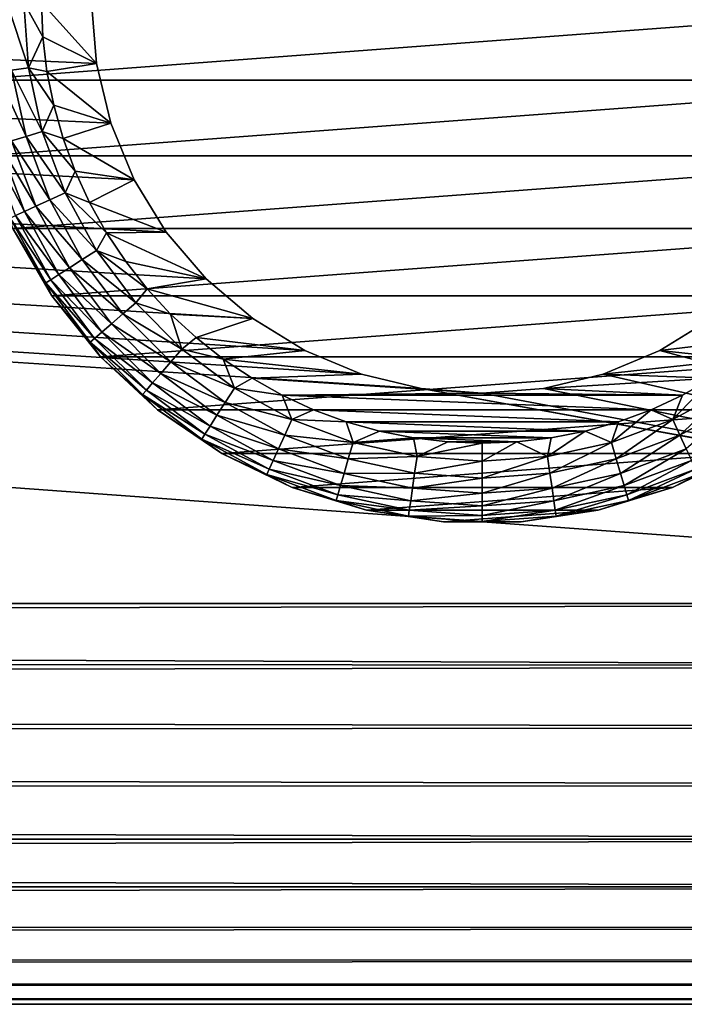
# Model space of a CAD drawing. Extents: x 0 to 500, y -78 to 1266.
# Tile 79 of 197: x 458 to 475, y 85 to 110. Entities that reach past the tile are written whole.
import ezdxf

# ---------------------------------------------------------------- set-up
doc = ezdxf.new("R2010")
doc.units = 0
doc.header["$LTSCALE"] = 65.185185
for name, color, linetype in [('12', 7, 'CONTINUOUS'), ('13', 7, 'CONTINUOUS'), ('15', 7, 'CONTINUOUS'), ('42', 7, 'CONTINUOUS'), ('43', 7, 'CONTINUOUS'), ('44', 7, 'CONTINUOUS'), ('50', 7, 'CONTINUOUS'), ('56', 7, 'CONTINUOUS')]:
    doc.layers.add(name, color=color, linetype=linetype)

msp = doc.modelspace()

# ---------------------------------------------------------------- linework, layer by layer
at = {"layer": '12', "color": 7, "linetype": 'CONTINUOUS'}
for points in [[(86.18, 95.2, 10), (86.238, 94.063, 9.935), (498, 95.2, 10), (86.18, 95.2, 10)], [(86.238, 94.063, -9.935), (86.18, 95.2, -10), (498, 93.636, -9.877), (86.238, 94.063, -9.935)], [(498, 93.636, -9.877), (86.18, 95.2, -10), (498, 95.2, -10), (498, 93.636, -9.877)], [(498, 95.2, 10), (86.238, 94.063, 9.935), (498, 93.636, 9.877), (498, 95.2, 10)], [(86.238, 94.063, 9.935), (86.414, 92.903, 9.733), (498, 93.636, 9.877), (86.238, 94.063, 9.935)], [(86.414, 92.903, -9.733), (86.238, 94.063, -9.935), (498, 93.636, -9.877), (86.414, 92.903, -9.733)], [(498, 93.636, 9.877), (86.414, 92.903, 9.733), (498, 92.11, 9.511), (498, 93.636, 9.877)], [(498, 92.11, -9.511), (86.414, 92.903, -9.733), (498, 93.636, -9.877), (498, 92.11, -9.511)], [(86.414, 92.903, 9.733), (86.714, 91.705, 9.369), (498, 92.11, 9.511), (86.414, 92.903, 9.733)], [(86.714, 91.705, -9.369), (86.414, 92.903, -9.733), (498, 92.11, -9.511), (86.714, 91.705, -9.369)], [(498, 92.11, 9.511), (86.714, 91.705, 9.369), (498, 90.66, 8.91), (498, 92.11, 9.511)], [(498, 90.66, -8.91), (86.714, 91.705, -9.369), (498, 92.11, -9.511), (498, 90.66, -8.91)], [(86.714, 91.705, 9.369), (87.136, 90.48, 8.816), (498, 90.66, 8.91), (86.714, 91.705, 9.369)], [(87.136, 90.48, -8.816), (86.714, 91.705, -9.369), (498, 90.66, -8.91), (87.136, 90.48, -8.816)], [(498, 90.66, 8.91), (87.136, 90.48, 8.816), (498, 89.322, 8.09), (498, 90.66, 8.91)], [(498, 89.322, -8.09), (87.136, 90.48, -8.816), (498, 90.66, -8.91), (498, 89.322, -8.09)], [(87.136, 90.48, 8.816), (87.652, 89.277, 8.057), (498, 89.322, 8.09), (87.136, 90.48, 8.816)], [(87.652, 89.277, -8.057), (87.136, 90.48, -8.816), (498, 89.322, -8.09), (87.652, 89.277, -8.057)], [(87.652, 89.277, 8.057), (88.206, 88.172, 7.113), (498, 89.322, 8.09), (87.652, 89.277, 8.057)], [(498, 88.129, -7.071), (87.652, 89.277, -8.057), (498, 89.322, -8.09), (498, 88.129, -7.071)], [(88.206, 88.172, -7.113), (87.652, 89.277, -8.057), (498, 88.129, -7.071), (88.206, 88.172, -7.113)], [(498, 89.322, 8.09), (88.206, 88.172, 7.113), (498, 88.129, 7.071), (498, 89.322, 8.09)], [(88.206, 88.172, 7.113), (88.732, 87.227, 6.036), (498, 88.129, 7.071), (88.206, 88.172, 7.113)], [(88.732, 87.227, -6.036), (88.206, 88.172, -7.113), (498, 88.129, -7.071), (88.732, 87.227, -6.036)], [(498, 88.129, 7.071), (88.732, 87.227, 6.036), (498, 87.11, 5.878), (498, 88.129, 7.071)], [(498, 87.11, -5.878), (88.732, 87.227, -6.036), (498, 88.129, -7.071), (498, 87.11, -5.878)], [(88.732, 87.227, 6.036), (89.185, 86.47, 4.877), (498, 87.11, 5.878), (88.732, 87.227, 6.036)], [(89.185, 86.47, -4.877), (88.732, 87.227, -6.036), (498, 87.11, -5.878), (89.185, 86.47, -4.877)], [(498, 87.11, 5.878), (89.185, 86.47, 4.877), (498, 86.29, 4.54), (498, 87.11, 5.878)], [(498, 86.29, -4.54), (89.185, 86.47, -4.877), (498, 87.11, -5.878), (498, 86.29, -4.54)], [(89.185, 86.47, 4.877), (89.543, 85.9, 3.676), (498, 86.29, 4.54), (89.185, 86.47, 4.877)], [(89.543, 85.9, -3.676), (89.185, 86.47, -4.877), (498, 86.29, -4.54), (89.543, 85.9, -3.676)], [(498, 86.29, 4.54), (89.543, 85.9, 3.676), (498, 85.689, 3.09), (498, 86.29, 4.54)], [(498, 85.689, -3.09), (89.543, 85.9, -3.676), (498, 86.29, -4.54), (498, 85.689, -3.09)], [(89.543, 85.9, 3.676), (89.798, 85.506, 2.456), (498, 85.689, 3.09), (89.543, 85.9, 3.676)], [(89.798, 85.506, -2.456), (89.543, 85.9, -3.676), (498, 85.689, -3.09), (89.798, 85.506, -2.456)], [(498, 85.689, 3.09), (89.798, 85.506, 2.456), (498, 85.323, 1.564), (498, 85.689, 3.09)], [(498, 85.323, -1.564), (89.798, 85.506, -2.456), (498, 85.689, -3.09), (498, 85.323, -1.564)], [(89.798, 85.506, 2.456), (89.95, 85.276, 1.229), (498, 85.323, 1.564), (89.798, 85.506, 2.456)], [(89.95, 85.276, -1.229), (89.798, 85.506, -2.456), (498, 85.323, -1.564), (89.95, 85.276, -1.229)], [(89.95, 85.276, 1.229), (90, 85.2, 0), (498, 85.323, 1.564), (89.95, 85.276, 1.229)], [(498, 85.2), (89.95, 85.276, -1.229), (498, 85.323, -1.564), (498, 85.2)], [(90, 85.2, 0), (89.95, 85.276, -1.229), (498, 85.2), (90, 85.2, 0)], [(498, 85.323, 1.564), (90, 85.2, 0), (498, 85.2), (498, 85.323, 1.564)]]:
    msp.add_3dface(points, dxfattribs=at)
at = {"layer": '13', "color": 7, "linetype": 'CONTINUOUS'}
for points in [[(86.18, 95.2, -10), (86.18, 125.2, -10), (498, 125.2, -10), (86.18, 95.2, -10)], [(498, 95.2, -10), (86.18, 95.2, -10), (498, 125.2, -10), (498, 95.2, -10)]]:
    msp.add_3dface(points, dxfattribs=at)
at = {"layer": '15', "color": 7, "linetype": 'CONTINUOUS'}
for points in [[(86.18, 125.2, 10), (86.18, 95.2, 10), (498, 95.2, 10), (86.18, 125.2, 10)], [(86.18, 125.2, 10), (498, 95.2, 10), (468.475, 100.57, 10), (86.18, 125.2, 10)], [(460.25, 110.2, 10), (86.18, 125.2, 10), (460.37, 108.675, 10), (460.25, 110.2, 10)], [(460.37, 108.675, 10), (86.18, 125.2, 10), (460.727, 107.187, 10), (460.37, 108.675, 10)], [(460.727, 107.187, 10), (86.18, 125.2, 10), (461.313, 105.774, 10), (460.727, 107.187, 10)], [(461.313, 105.774, 10), (86.18, 125.2, 10), (462.112, 104.469, 10), (461.313, 105.774, 10)], [(462.112, 104.469, 10), (86.18, 125.2, 10), (463.106, 103.306, 10), (462.112, 104.469, 10)], [(463.106, 103.306, 10), (86.18, 125.2, 10), (464.269, 102.312, 10), (463.106, 103.306, 10)], [(464.269, 102.312, 10), (86.18, 125.2, 10), (465.574, 101.513, 10), (464.269, 102.312, 10)], [(465.574, 101.513, 10), (86.18, 125.2, 10), (466.987, 100.927, 10), (465.574, 101.513, 10)], [(466.987, 100.927, 10), (86.18, 125.2, 10), (468.475, 100.57, 10), (466.987, 100.927, 10)], [(474.426, 101.513, 10), (498, 95.2, 10), (475.731, 102.312, 10), (474.426, 101.513, 10)], [(473.013, 100.927, 10), (498, 95.2, 10), (474.426, 101.513, 10), (473.013, 100.927, 10)], [(471.525, 100.57, 10), (498, 95.2, 10), (473.013, 100.927, 10), (471.525, 100.57, 10)], [(468.475, 100.57, 10), (498, 95.2, 10), (470, 100.45, 10), (468.475, 100.57, 10)], [(470, 100.45, 10), (498, 95.2, 10), (471.525, 100.57, 10), (470, 100.45, 10)]]:
    msp.add_3dface(points, dxfattribs=at)
at = {"layer": '42', "color": 7, "linetype": 'CONTINUOUS'}
for points in [[(460.25, 110.2, 10), (460.37, 108.675, 10), (460.25, 110.2, 26), (460.25, 110.2, 10)], [(460.25, 110.2, 26), (460.37, 108.675, 10), (460.37, 108.675, 26), (460.25, 110.2, 26)], [(460.37, 108.675, 10), (460.727, 107.187, 10), (460.37, 108.675, 26), (460.37, 108.675, 10)], [(460.37, 108.675, 26), (460.727, 107.187, 10), (460.727, 107.187, 26), (460.37, 108.675, 26)], [(460.727, 107.187, 10), (461.313, 105.774, 10), (460.727, 107.187, 26), (460.727, 107.187, 10)], [(460.727, 107.187, 26), (461.313, 105.774, 10), (461.313, 105.774, 26), (460.727, 107.187, 26)], [(461.313, 105.774, 10), (462.112, 104.469, 10), (461.313, 105.774, 26), (461.313, 105.774, 10)], [(461.313, 105.774, 26), (462.112, 104.469, 10), (462.112, 104.469, 26), (461.313, 105.774, 26)], [(462.112, 104.469, 10), (463.106, 103.306, 10), (462.112, 104.469, 26), (462.112, 104.469, 10)], [(462.112, 104.469, 26), (463.106, 103.306, 10), (463.106, 103.306, 26), (462.112, 104.469, 26)], [(463.106, 103.306, 10), (464.269, 102.312, 10), (463.106, 103.306, 26), (463.106, 103.306, 10)], [(463.106, 103.306, 26), (464.269, 102.312, 10), (464.269, 102.312, 26), (463.106, 103.306, 26)], [(464.269, 102.312, 10), (465.574, 101.513, 10), (464.269, 102.312, 26), (464.269, 102.312, 10)], [(464.269, 102.312, 26), (465.574, 101.513, 10), (465.574, 101.513, 26), (464.269, 102.312, 26)], [(474.426, 101.513, 10), (475.731, 102.312, 10), (474.426, 101.513, 26), (474.426, 101.513, 10)], [(474.426, 101.513, 26), (475.731, 102.312, 10), (475.731, 102.312, 26), (474.426, 101.513, 26)], [(465.574, 101.513, 10), (466.987, 100.927, 10), (465.574, 101.513, 26), (465.574, 101.513, 10)], [(465.574, 101.513, 26), (466.987, 100.927, 10), (466.987, 100.927, 26), (465.574, 101.513, 26)], [(473.013, 100.927, 10), (474.426, 101.513, 10), (473.013, 100.927, 26), (473.013, 100.927, 10)], [(473.013, 100.927, 26), (474.426, 101.513, 10), (474.426, 101.513, 26), (473.013, 100.927, 26)], [(466.987, 100.927, 10), (468.475, 100.57, 10), (466.987, 100.927, 26), (466.987, 100.927, 10)], [(466.987, 100.927, 26), (468.475, 100.57, 10), (468.475, 100.57, 26), (466.987, 100.927, 26)], [(471.525, 100.57, 10), (473.013, 100.927, 10), (471.525, 100.57, 26), (471.525, 100.57, 10)], [(471.525, 100.57, 26), (473.013, 100.927, 10), (473.013, 100.927, 26), (471.525, 100.57, 26)], [(468.475, 100.57, 10), (470, 100.45, 10), (468.475, 100.57, 26), (468.475, 100.57, 10)], [(468.475, 100.57, 26), (470, 100.45, 10), (470, 100.45, 26), (468.475, 100.57, 26)], [(470, 100.45, 10), (471.525, 100.57, 10), (470, 100.45, 26), (470, 100.45, 10)], [(470, 100.45, 26), (471.525, 100.57, 10), (471.525, 100.57, 26), (470, 100.45, 26)]]:
    msp.add_3dface(points, dxfattribs=at)
at = {"layer": '43', "color": 7, "linetype": 'CONTINUOUS'}
for points in [[(460.25, 110.2, 26), (460.37, 108.675, 26), (459, 110.2, 26), (460.25, 110.2, 26)], [(459, 110.2, 26), (460.37, 108.675, 26), (459.034, 109.337, 26), (459, 110.2, 26)], [(459.034, 109.337, 26), (460.37, 108.675, 26), (459.135, 108.479, 26), (459.034, 109.337, 26)], [(460.37, 108.675, 26), (460.727, 107.187, 26), (459.135, 108.479, 26), (460.37, 108.675, 26)], [(459.135, 108.479, 26), (460.727, 107.187, 26), (459.304, 107.632, 26), (459.135, 108.479, 26)], [(459.304, 107.632, 26), (460.727, 107.187, 26), (459.538, 106.801, 26), (459.304, 107.632, 26)], [(460.727, 107.187, 26), (461.313, 105.774, 26), (459.538, 106.801, 26), (460.727, 107.187, 26)], [(459.538, 106.801, 26), (461.313, 105.774, 26), (459.837, 105.991, 26), (459.538, 106.801, 26)], [(459.837, 105.991, 26), (461.313, 105.774, 26), (460.199, 105.206, 26), (459.837, 105.991, 26)], [(461.313, 105.774, 26), (462.112, 104.469, 26), (460.199, 105.206, 26), (461.313, 105.774, 26)], [(460.199, 105.206, 26), (462.112, 104.469, 26), (460.621, 104.453, 26), (460.199, 105.206, 26)], [(462.112, 104.469, 26), (463.106, 103.306, 26), (460.621, 104.453, 26), (462.112, 104.469, 26)], [(460.621, 104.453, 26), (463.106, 103.306, 26), (461.101, 103.734, 26), (460.621, 104.453, 26)], [(461.101, 103.734, 26), (463.106, 103.306, 26), (461.636, 103.056, 26), (461.101, 103.734, 26)], [(463.106, 103.306, 26), (464.269, 102.312, 26), (461.636, 103.056, 26), (463.106, 103.306, 26)], [(461.636, 103.056, 26), (464.269, 102.312, 26), (462.222, 102.422, 26), (461.636, 103.056, 26)], [(462.222, 102.422, 26), (464.269, 102.312, 26), (462.856, 101.836, 26), (462.222, 102.422, 26)], [(464.269, 102.312, 26), (465.574, 101.513, 26), (462.856, 101.836, 26), (464.269, 102.312, 26)], [(474.426, 101.513, 26), (475.731, 102.312, 26), (477.144, 101.836, 26), (474.426, 101.513, 26)], [(462.856, 101.836, 26), (465.574, 101.513, 26), (463.534, 101.301, 26), (462.856, 101.836, 26)], [(476.466, 101.301, 26), (474.426, 101.513, 26), (477.144, 101.836, 26), (476.466, 101.301, 26)], [(465.574, 101.513, 26), (466.987, 100.927, 26), (463.534, 101.301, 26), (465.574, 101.513, 26)], [(473.013, 100.927, 26), (474.426, 101.513, 26), (476.466, 101.301, 26), (473.013, 100.927, 26)], [(463.534, 101.301, 26), (466.987, 100.927, 26), (464.253, 100.821, 26), (463.534, 101.301, 26)], [(475.747, 100.821, 26), (473.013, 100.927, 26), (476.466, 101.301, 26), (475.747, 100.821, 26)], [(466.987, 100.927, 26), (468.475, 100.57, 26), (464.253, 100.821, 26), (466.987, 100.927, 26)], [(468.475, 100.57, 26), (470, 100.45, 26), (464.253, 100.821, 26), (468.475, 100.57, 26)], [(464.253, 100.821, 26), (470, 100.45, 26), (465.006, 100.399, 26), (464.253, 100.821, 26)], [(471.525, 100.57, 26), (473.013, 100.927, 26), (475.747, 100.821, 26), (471.525, 100.57, 26)], [(474.994, 100.399, 26), (471.525, 100.57, 26), (475.747, 100.821, 26), (474.994, 100.399, 26)], [(470, 100.45, 26), (471.525, 100.57, 26), (474.994, 100.399, 26), (470, 100.45, 26)], [(465.006, 100.399, 26), (470, 100.45, 26), (474.994, 100.399, 26), (465.006, 100.399, 26)], [(465.79, 100.037, 26), (465.006, 100.399, 26), (474.21, 100.037, 26), (465.79, 100.037, 26)], [(474.21, 100.037, 26), (465.006, 100.399, 26), (474.994, 100.399, 26), (474.21, 100.037, 26)], [(466.601, 99.738, 26), (465.79, 100.037, 26), (473.399, 99.738, 26), (466.601, 99.738, 26)], [(473.399, 99.738, 26), (465.79, 100.037, 26), (474.21, 100.037, 26), (473.399, 99.738, 26)], [(467.432, 99.504, 26), (466.601, 99.738, 26), (472.568, 99.504, 26), (467.432, 99.504, 26)], [(472.568, 99.504, 26), (466.601, 99.738, 26), (473.399, 99.738, 26), (472.568, 99.504, 26)], [(468.279, 99.335, 26), (467.432, 99.504, 26), (471.721, 99.335, 26), (468.279, 99.335, 26)], [(471.721, 99.335, 26), (467.432, 99.504, 26), (472.568, 99.504, 26), (471.721, 99.335, 26)], [(469.137, 99.234, 26), (468.279, 99.335, 26), (470.863, 99.234, 26), (469.137, 99.234, 26)], [(470.863, 99.234, 26), (468.279, 99.335, 26), (471.721, 99.335, 26), (470.863, 99.234, 26)], [(470, 99.2, 26), (469.137, 99.234, 26), (470.863, 99.234, 26), (470, 99.2, 26)]]:
    msp.add_3dface(points, dxfattribs=at)
at = {"layer": '44', "color": 7, "linetype": 'CONTINUOUS'}
for points in [[(457.145, 108.262, 76), (483, 110.2, 76), (457, 110.2, 76), (457.145, 108.262, 76)], [(482.855, 108.262, 76), (483, 110.2, 76), (457.145, 108.262, 76), (482.855, 108.262, 76)], [(457.578, 106.368, 76), (482.855, 108.262, 76), (457.145, 108.262, 76), (457.578, 106.368, 76)], [(482.422, 106.368, 76), (482.855, 108.262, 76), (457.578, 106.368, 76), (482.422, 106.368, 76)], [(458.287, 104.56, 76), (482.422, 106.368, 76), (457.578, 106.368, 76), (458.287, 104.56, 76)], [(481.713, 104.56, 76), (482.422, 106.368, 76), (458.287, 104.56, 76), (481.713, 104.56, 76)], [(459.259, 102.877, 76), (481.713, 104.56, 76), (458.287, 104.56, 76), (459.259, 102.877, 76)], [(480.741, 102.877, 76), (481.713, 104.56, 76), (459.259, 102.877, 76), (480.741, 102.877, 76)], [(460.47, 101.358, 76), (480.741, 102.877, 76), (459.259, 102.877, 76), (460.47, 101.358, 76)], [(479.53, 101.358, 76), (480.741, 102.877, 76), (460.47, 101.358, 76), (479.53, 101.358, 76)], [(461.895, 100.036, 76), (479.53, 101.358, 76), (460.47, 101.358, 76), (461.895, 100.036, 76)], [(478.105, 100.036, 76), (479.53, 101.358, 76), (461.895, 100.036, 76), (478.105, 100.036, 76)], [(463.5, 98.942, 76), (478.105, 100.036, 76), (461.895, 100.036, 76), (463.5, 98.942, 76)], [(476.5, 98.942, 76), (478.105, 100.036, 76), (463.5, 98.942, 76), (476.5, 98.942, 76)], [(465.251, 98.099, 76), (476.5, 98.942, 76), (463.5, 98.942, 76), (465.251, 98.099, 76)], [(474.749, 98.099, 76), (476.5, 98.942, 76), (465.251, 98.099, 76), (474.749, 98.099, 76)], [(467.107, 97.526, 76), (474.749, 98.099, 76), (465.251, 98.099, 76), (467.107, 97.526, 76)], [(472.893, 97.526, 76), (474.749, 98.099, 76), (467.107, 97.526, 76), (472.893, 97.526, 76)], [(469.029, 97.236, 76), (472.893, 97.526, 76), (467.107, 97.526, 76), (469.029, 97.236, 76)], [(470.971, 97.236, 76), (472.893, 97.526, 76), (469.029, 97.236, 76), (470.971, 97.236, 76)]]:
    msp.add_3dface(points, dxfattribs=at)
at = {"layer": '50', "color": 7, "linetype": 'CONTINUOUS'}
for points in [[(459.259, 102.877, 76), (458.287, 104.56, 76), (459.259, 102.877, 28), (459.259, 102.877, 76)], [(459.259, 102.877, 28), (458.287, 104.56, 76), (458.287, 104.56, 28), (459.259, 102.877, 28)], [(460.47, 101.358, 76), (459.259, 102.877, 76), (460.47, 101.358, 28), (460.47, 101.358, 76)], [(460.47, 101.358, 28), (459.259, 102.877, 76), (459.259, 102.877, 28), (460.47, 101.358, 28)], [(461.895, 100.036, 76), (460.47, 101.358, 76), (461.895, 100.036, 28), (461.895, 100.036, 76)], [(461.895, 100.036, 28), (460.47, 101.358, 76), (460.47, 101.358, 28), (461.895, 100.036, 28)], [(463.5, 98.942, 76), (461.895, 100.036, 76), (463.5, 98.942, 28), (463.5, 98.942, 76)], [(463.5, 98.942, 28), (461.895, 100.036, 76), (461.895, 100.036, 28), (463.5, 98.942, 28)], [(465.251, 98.099, 76), (463.5, 98.942, 76), (465.251, 98.099, 28), (465.251, 98.099, 76)], [(465.251, 98.099, 28), (463.5, 98.942, 76), (463.5, 98.942, 28), (465.251, 98.099, 28)], [(476.5, 98.942, 76), (474.749, 98.099, 76), (476.5, 98.942, 28), (476.5, 98.942, 76)], [(476.5, 98.942, 28), (474.749, 98.099, 76), (474.749, 98.099, 28), (476.5, 98.942, 28)], [(467.107, 97.526, 76), (465.251, 98.099, 76), (467.107, 97.526, 28), (467.107, 97.526, 76)], [(467.107, 97.526, 28), (465.251, 98.099, 76), (465.251, 98.099, 28), (467.107, 97.526, 28)], [(474.749, 98.099, 76), (472.893, 97.526, 76), (474.749, 98.099, 28), (474.749, 98.099, 76)], [(474.749, 98.099, 28), (472.893, 97.526, 76), (472.893, 97.526, 28), (474.749, 98.099, 28)], [(469.029, 97.236, 76), (467.107, 97.526, 76), (469.029, 97.236, 28), (469.029, 97.236, 76)], [(469.029, 97.236, 28), (467.107, 97.526, 76), (467.107, 97.526, 28), (469.029, 97.236, 28)], [(472.893, 97.526, 76), (470.971, 97.236, 76), (472.893, 97.526, 28), (472.893, 97.526, 76)], [(472.893, 97.526, 28), (470.971, 97.236, 76), (470.971, 97.236, 28), (472.893, 97.526, 28)], [(470.971, 97.236, 76), (469.029, 97.236, 76), (470.971, 97.236, 28), (470.971, 97.236, 76)], [(470.971, 97.236, 28), (469.029, 97.236, 76), (469.029, 97.236, 28), (470.971, 97.236, 28)]]:
    msp.add_3dface(points, dxfattribs=at)
at = {"layer": '56', "color": 7, "linetype": 'CONTINUOUS'}
for points in [[(458.555, 110.2, 26.05), (458.671, 108.571, 26.05), (458.132, 110.2, 26.198), (458.555, 110.2, 26.05)], [(458.132, 110.2, 26.198), (458.671, 108.571, 26.05), (458.253, 108.511, 26.198), (458.132, 110.2, 26.198)], [(459, 110.2, 26), (459.034, 109.337, 26), (458.555, 110.2, 26.05), (459, 110.2, 26)], [(458.555, 110.2, 26.05), (459.034, 109.337, 26), (458.671, 108.571, 26.05), (458.555, 110.2, 26.05)], [(459.034, 109.337, 26), (459.135, 108.479, 26), (458.671, 108.571, 26.05), (459.034, 109.337, 26)], [(458.253, 108.511, 26.198), (458.613, 106.856, 26.198), (457.877, 108.457, 26.437), (458.253, 108.511, 26.198)], [(457.877, 108.457, 26.437), (458.613, 106.856, 26.198), (458.248, 106.749, 26.437), (457.877, 108.457, 26.437)], [(458.671, 108.571, 26.05), (459.019, 106.976, 26.05), (458.253, 108.511, 26.198), (458.671, 108.571, 26.05)], [(458.253, 108.511, 26.198), (459.019, 106.976, 26.05), (458.613, 106.856, 26.198), (458.253, 108.511, 26.198)], [(459.135, 108.479, 26), (459.304, 107.632, 26), (458.671, 108.571, 26.05), (459.135, 108.479, 26)], [(458.671, 108.571, 26.05), (459.304, 107.632, 26), (459.019, 106.976, 26.05), (458.671, 108.571, 26.05)], [(459.304, 107.632, 26), (459.538, 106.801, 26), (459.019, 106.976, 26.05), (459.304, 107.632, 26)], [(459.019, 106.976, 26.05), (459.589, 105.446, 26.05), (458.613, 106.856, 26.198), (459.019, 106.976, 26.05)], [(459.538, 106.801, 26), (459.837, 105.991, 26), (459.019, 106.976, 26.05), (459.538, 106.801, 26)], [(459.019, 106.976, 26.05), (459.837, 105.991, 26), (459.589, 105.446, 26.05), (459.019, 106.976, 26.05)], [(457.944, 106.66, 26.754), (458.571, 104.981, 26.754), (457.716, 106.593, 27.134), (457.944, 106.66, 26.754)], [(458.248, 106.749, 26.437), (458.859, 105.112, 26.437), (457.944, 106.66, 26.754), (458.248, 106.749, 26.437)], [(457.944, 106.66, 26.754), (458.859, 105.112, 26.437), (458.571, 104.981, 26.754), (457.944, 106.66, 26.754)], [(458.613, 106.856, 26.198), (459.204, 105.27, 26.198), (458.248, 106.749, 26.437), (458.613, 106.856, 26.198)], [(458.248, 106.749, 26.437), (459.204, 105.27, 26.198), (458.859, 105.112, 26.437), (458.248, 106.749, 26.437)], [(458.613, 106.856, 26.198), (459.589, 105.446, 26.05), (459.204, 105.27, 26.198), (458.613, 106.856, 26.198)], [(457.716, 106.593, 27.134), (458.571, 104.981, 26.754), (458.354, 104.882, 27.134), (457.716, 106.593, 27.134)], [(459.837, 105.991, 26), (460.199, 105.206, 26), (459.589, 105.446, 26.05), (459.837, 105.991, 26)], [(459.589, 105.446, 26.05), (460.372, 104.012, 26.05), (459.204, 105.27, 26.198), (459.589, 105.446, 26.05)], [(460.199, 105.206, 26), (460.621, 104.453, 26), (459.589, 105.446, 26.05), (460.199, 105.206, 26)], [(459.589, 105.446, 26.05), (460.621, 104.453, 26), (460.372, 104.012, 26.05), (459.589, 105.446, 26.05)], [(459.204, 105.27, 26.198), (460.016, 103.784, 26.198), (458.859, 105.112, 26.437), (459.204, 105.27, 26.198)], [(459.204, 105.27, 26.198), (460.372, 104.012, 26.05), (460.016, 103.784, 26.198), (459.204, 105.27, 26.198)], [(458.571, 104.981, 26.754), (459.43, 103.407, 26.754), (458.354, 104.882, 27.134), (458.571, 104.981, 26.754)], [(458.859, 105.112, 26.437), (459.697, 103.578, 26.437), (458.571, 104.981, 26.754), (458.859, 105.112, 26.437)], [(458.571, 104.981, 26.754), (459.697, 103.578, 26.437), (459.43, 103.407, 26.754), (458.571, 104.981, 26.754)], [(458.859, 105.112, 26.437), (460.016, 103.784, 26.198), (459.697, 103.578, 26.437), (458.859, 105.112, 26.437)], [(458.354, 104.882, 27.134), (459.23, 103.278, 27.134), (458.22, 104.82, 27.557), (458.354, 104.882, 27.134)], [(458.287, 104.56, 28), (458.22, 104.82, 27.557), (459.105, 103.199, 27.557), (458.287, 104.56, 28)], [(458.22, 104.82, 27.557), (459.23, 103.278, 27.134), (459.105, 103.199, 27.557), (458.22, 104.82, 27.557)], [(458.354, 104.882, 27.134), (459.43, 103.407, 26.754), (459.23, 103.278, 27.134), (458.354, 104.882, 27.134)], [(459.259, 102.877, 28), (458.287, 104.56, 28), (459.105, 103.199, 27.557), (459.259, 102.877, 28)], [(460.621, 104.453, 26), (461.101, 103.734, 26), (460.372, 104.012, 26.05), (460.621, 104.453, 26)], [(460.372, 104.012, 26.05), (461.35, 102.705, 26.05), (460.016, 103.784, 26.198), (460.372, 104.012, 26.05)], [(461.101, 103.734, 26), (461.636, 103.056, 26), (460.372, 104.012, 26.05), (461.101, 103.734, 26)], [(460.372, 104.012, 26.05), (461.636, 103.056, 26), (461.35, 102.705, 26.05), (460.372, 104.012, 26.05)], [(460.016, 103.784, 26.198), (461.031, 102.428, 26.198), (459.697, 103.578, 26.437), (460.016, 103.784, 26.198)], [(460.016, 103.784, 26.198), (461.35, 102.705, 26.05), (461.031, 102.428, 26.198), (460.016, 103.784, 26.198)], [(459.697, 103.578, 26.437), (460.744, 102.179, 26.437), (459.43, 103.407, 26.754), (459.697, 103.578, 26.437)], [(459.697, 103.578, 26.437), (461.031, 102.428, 26.198), (460.744, 102.179, 26.437), (459.697, 103.578, 26.437)], [(459.23, 103.278, 27.134), (460.324, 101.816, 27.134), (459.105, 103.199, 27.557), (459.23, 103.278, 27.134)], [(459.259, 102.877, 28), (459.105, 103.199, 27.557), (460.213, 101.719, 27.557), (459.259, 102.877, 28)], [(459.105, 103.199, 27.557), (460.324, 101.816, 27.134), (460.213, 101.719, 27.557), (459.105, 103.199, 27.557)], [(459.43, 103.407, 26.754), (460.504, 101.972, 26.754), (459.23, 103.278, 27.134), (459.43, 103.407, 26.754)], [(459.23, 103.278, 27.134), (460.504, 101.972, 26.754), (460.324, 101.816, 27.134), (459.23, 103.278, 27.134)], [(459.43, 103.407, 26.754), (460.744, 102.179, 26.437), (460.504, 101.972, 26.754), (459.43, 103.407, 26.754)], [(461.636, 103.056, 26), (462.222, 102.422, 26), (461.35, 102.705, 26.05), (461.636, 103.056, 26)], [(460.47, 101.358, 28), (459.259, 102.877, 28), (460.213, 101.719, 27.557), (460.47, 101.358, 28)], [(461.35, 102.705, 26.05), (462.505, 101.55, 26.05), (461.031, 102.428, 26.198), (461.35, 102.705, 26.05)], [(461.35, 102.705, 26.05), (462.222, 102.422, 26), (462.505, 101.55, 26.05), (461.35, 102.705, 26.05)], [(461.031, 102.428, 26.198), (462.228, 101.231, 26.198), (460.744, 102.179, 26.437), (461.031, 102.428, 26.198)], [(461.031, 102.428, 26.198), (462.505, 101.55, 26.05), (462.228, 101.231, 26.198), (461.031, 102.428, 26.198)], [(462.222, 102.422, 26), (462.856, 101.836, 26), (462.505, 101.55, 26.05), (462.222, 102.422, 26)], [(460.504, 101.972, 26.754), (461.772, 100.704, 26.754), (460.324, 101.816, 27.134), (460.504, 101.972, 26.754)], [(460.744, 102.179, 26.437), (461.979, 100.944, 26.437), (460.504, 101.972, 26.754), (460.744, 102.179, 26.437)], [(460.504, 101.972, 26.754), (461.979, 100.944, 26.437), (461.772, 100.704, 26.754), (460.504, 101.972, 26.754)], [(460.744, 102.179, 26.437), (462.228, 101.231, 26.198), (461.979, 100.944, 26.437), (460.744, 102.179, 26.437)], [(460.324, 101.816, 27.134), (461.616, 100.524, 27.134), (460.213, 101.719, 27.557), (460.324, 101.816, 27.134)], [(460.47, 101.358, 28), (460.213, 101.719, 27.557), (461.519, 100.413, 27.557), (460.47, 101.358, 28)], [(460.213, 101.719, 27.557), (461.616, 100.524, 27.134), (461.519, 100.413, 27.557), (460.213, 101.719, 27.557)], [(460.324, 101.816, 27.134), (461.772, 100.704, 26.754), (461.616, 100.524, 27.134), (460.324, 101.816, 27.134)], [(462.856, 101.836, 26), (463.534, 101.301, 26), (462.505, 101.55, 26.05), (462.856, 101.836, 26)], [(462.505, 101.55, 26.05), (463.812, 100.572, 26.05), (462.228, 101.231, 26.198), (462.505, 101.55, 26.05)], [(462.505, 101.55, 26.05), (463.534, 101.301, 26), (463.812, 100.572, 26.05), (462.505, 101.55, 26.05)], [(461.895, 100.036, 28), (460.47, 101.358, 28), (461.519, 100.413, 27.557), (461.895, 100.036, 28)], [(462.228, 101.231, 26.198), (463.584, 100.216, 26.198), (461.979, 100.944, 26.437), (462.228, 101.231, 26.198)], [(462.228, 101.231, 26.198), (463.812, 100.572, 26.05), (463.584, 100.216, 26.198), (462.228, 101.231, 26.198)], [(463.534, 101.301, 26), (464.253, 100.821, 26), (463.812, 100.572, 26.05), (463.534, 101.301, 26)], [(461.979, 100.944, 26.437), (463.378, 99.897, 26.437), (461.772, 100.704, 26.754), (461.979, 100.944, 26.437)], [(461.979, 100.944, 26.437), (463.584, 100.216, 26.198), (463.378, 99.897, 26.437), (461.979, 100.944, 26.437)], [(464.253, 100.821, 26), (465.006, 100.399, 26), (463.812, 100.572, 26.05), (464.253, 100.821, 26)], [(474.994, 100.399, 26), (475.747, 100.821, 26), (474.754, 99.789, 26.05), (474.994, 100.399, 26)], [(474.754, 99.789, 26.05), (475.747, 100.821, 26), (476.188, 100.572, 26.05), (474.754, 99.789, 26.05)], [(461.616, 100.524, 27.134), (463.078, 99.43, 27.134), (461.519, 100.413, 27.557), (461.616, 100.524, 27.134)], [(461.772, 100.704, 26.754), (463.207, 99.63, 26.754), (461.616, 100.524, 27.134), (461.772, 100.704, 26.754)], [(461.616, 100.524, 27.134), (463.207, 99.63, 26.754), (463.078, 99.43, 27.134), (461.616, 100.524, 27.134)], [(461.772, 100.704, 26.754), (463.378, 99.897, 26.437), (463.207, 99.63, 26.754), (461.772, 100.704, 26.754)], [(463.812, 100.572, 26.05), (465.246, 99.789, 26.05), (463.584, 100.216, 26.198), (463.812, 100.572, 26.05)], [(463.812, 100.572, 26.05), (465.006, 100.399, 26), (465.246, 99.789, 26.05), (463.812, 100.572, 26.05)], [(474.754, 99.789, 26.05), (476.188, 100.572, 26.05), (474.93, 99.404, 26.198), (474.754, 99.789, 26.05)], [(474.93, 99.404, 26.198), (476.188, 100.572, 26.05), (476.416, 100.216, 26.198), (474.93, 99.404, 26.198)], [(461.895, 100.036, 28), (461.519, 100.413, 27.557), (462.999, 99.305, 27.557), (461.895, 100.036, 28)], [(461.519, 100.413, 27.557), (463.078, 99.43, 27.134), (462.999, 99.305, 27.557), (461.519, 100.413, 27.557)], [(465.006, 100.399, 26), (465.79, 100.037, 26), (465.246, 99.789, 26.05), (465.006, 100.399, 26)], [(474.21, 100.037, 26), (474.994, 100.399, 26), (474.754, 99.789, 26.05), (474.21, 100.037, 26)], [(463.5, 98.942, 28), (461.895, 100.036, 28), (462.999, 99.305, 27.557), (463.5, 98.942, 28)], [(463.584, 100.216, 26.198), (465.07, 99.404, 26.198), (463.378, 99.897, 26.437), (463.584, 100.216, 26.198)], [(463.584, 100.216, 26.198), (465.246, 99.789, 26.05), (465.07, 99.404, 26.198), (463.584, 100.216, 26.198)], [(465.79, 100.037, 26), (466.601, 99.738, 26), (465.246, 99.789, 26.05), (465.79, 100.037, 26)], [(473.399, 99.738, 26), (474.21, 100.037, 26), (473.224, 99.219, 26.05), (473.399, 99.738, 26)], [(473.224, 99.219, 26.05), (474.21, 100.037, 26), (474.754, 99.789, 26.05), (473.224, 99.219, 26.05)], [(474.93, 99.404, 26.198), (476.416, 100.216, 26.198), (475.088, 99.059, 26.437), (474.93, 99.404, 26.198)], [(463.378, 99.897, 26.437), (464.912, 99.059, 26.437), (463.207, 99.63, 26.754), (463.378, 99.897, 26.437)], [(463.378, 99.897, 26.437), (465.07, 99.404, 26.198), (464.912, 99.059, 26.437), (463.378, 99.897, 26.437)], [(465.246, 99.789, 26.05), (466.776, 99.219, 26.05), (465.07, 99.404, 26.198), (465.246, 99.789, 26.05)], [(465.246, 99.789, 26.05), (466.601, 99.738, 26), (466.776, 99.219, 26.05), (465.246, 99.789, 26.05)], [(473.224, 99.219, 26.05), (474.754, 99.789, 26.05), (473.344, 98.813, 26.198), (473.224, 99.219, 26.05)], [(473.344, 98.813, 26.198), (474.754, 99.789, 26.05), (474.93, 99.404, 26.198), (473.344, 98.813, 26.198)], [(463.207, 99.63, 26.754), (464.781, 98.771, 26.754), (463.078, 99.43, 27.134), (463.207, 99.63, 26.754)], [(463.207, 99.63, 26.754), (464.912, 99.059, 26.437), (464.781, 98.771, 26.754), (463.207, 99.63, 26.754)], [(466.601, 99.738, 26), (467.432, 99.504, 26), (466.776, 99.219, 26.05), (466.601, 99.738, 26)], [(467.432, 99.504, 26), (468.279, 99.335, 26), (466.776, 99.219, 26.05), (467.432, 99.504, 26)], [(471.721, 99.335, 26), (472.568, 99.504, 26), (471.629, 98.871, 26.05), (471.721, 99.335, 26)], [(471.629, 98.871, 26.05), (472.568, 99.504, 26), (473.224, 99.219, 26.05), (471.629, 98.871, 26.05)], [(472.568, 99.504, 26), (473.399, 99.738, 26), (473.224, 99.219, 26.05), (472.568, 99.504, 26)], [(463.078, 99.43, 27.134), (464.682, 98.554, 27.134), (462.999, 99.305, 27.557), (463.078, 99.43, 27.134)], [(463.5, 98.942, 28), (462.999, 99.305, 27.557), (464.62, 98.42, 27.557), (463.5, 98.942, 28)], [(462.999, 99.305, 27.557), (464.682, 98.554, 27.134), (464.62, 98.42, 27.557), (462.999, 99.305, 27.557)], [(463.078, 99.43, 27.134), (464.781, 98.771, 26.754), (464.682, 98.554, 27.134), (463.078, 99.43, 27.134)], [(465.07, 99.404, 26.198), (466.656, 98.813, 26.198), (464.912, 99.059, 26.437), (465.07, 99.404, 26.198)], [(465.07, 99.404, 26.198), (466.776, 99.219, 26.05), (466.656, 98.813, 26.198), (465.07, 99.404, 26.198)], [(466.776, 99.219, 26.05), (468.279, 99.335, 26), (468.371, 98.871, 26.05), (466.776, 99.219, 26.05)], [(468.279, 99.335, 26), (469.137, 99.234, 26), (468.371, 98.871, 26.05), (468.279, 99.335, 26)], [(470.863, 99.234, 26), (471.721, 99.335, 26), (471.629, 98.871, 26.05), (470.863, 99.234, 26)], [(473.344, 98.813, 26.198), (474.93, 99.404, 26.198), (473.451, 98.448, 26.437), (473.344, 98.813, 26.198)], [(473.451, 98.448, 26.437), (474.93, 99.404, 26.198), (475.088, 99.059, 26.437), (473.451, 98.448, 26.437)], [(464.912, 99.059, 26.437), (466.549, 98.448, 26.437), (464.781, 98.771, 26.754), (464.912, 99.059, 26.437)], [(464.912, 99.059, 26.437), (466.656, 98.813, 26.198), (466.549, 98.448, 26.437), (464.912, 99.059, 26.437)], [(466.776, 99.219, 26.05), (468.371, 98.871, 26.05), (466.656, 98.813, 26.198), (466.776, 99.219, 26.05)], [(469.137, 99.234, 26), (470, 99.2, 26), (468.371, 98.871, 26.05), (469.137, 99.234, 26)], [(468.371, 98.871, 26.05), (470, 99.2, 26), (470, 98.755, 26.05), (468.371, 98.871, 26.05)], [(470, 99.2, 26), (470.863, 99.234, 26), (470, 98.755, 26.05), (470, 99.2, 26)], [(470, 98.755, 26.05), (470.863, 99.234, 26), (471.629, 98.871, 26.05), (470, 98.755, 26.05)], [(471.629, 98.871, 26.05), (473.224, 99.219, 26.05), (471.689, 98.453, 26.198), (471.629, 98.871, 26.05)], [(471.689, 98.453, 26.198), (473.224, 99.219, 26.05), (473.344, 98.813, 26.198), (471.689, 98.453, 26.198)], [(473.451, 98.448, 26.437), (475.088, 99.059, 26.437), (473.54, 98.144, 26.754), (473.451, 98.448, 26.437)], [(473.54, 98.144, 26.754), (475.088, 99.059, 26.437), (475.219, 98.771, 26.754), (473.54, 98.144, 26.754)], [(465.251, 98.099, 28), (463.5, 98.942, 28), (464.62, 98.42, 27.557), (465.251, 98.099, 28)], [(464.781, 98.771, 26.754), (466.46, 98.144, 26.754), (464.682, 98.554, 27.134), (464.781, 98.771, 26.754)], [(464.781, 98.771, 26.754), (466.549, 98.448, 26.437), (466.46, 98.144, 26.754), (464.781, 98.771, 26.754)], [(466.656, 98.813, 26.198), (468.311, 98.453, 26.198), (466.549, 98.448, 26.437), (466.656, 98.813, 26.198)], [(466.656, 98.813, 26.198), (468.371, 98.871, 26.05), (468.311, 98.453, 26.198), (466.656, 98.813, 26.198)], [(468.371, 98.871, 26.05), (470, 98.755, 26.05), (468.311, 98.453, 26.198), (468.371, 98.871, 26.05)], [(470, 98.755, 26.05), (471.629, 98.871, 26.05), (470, 98.332, 26.198), (470, 98.755, 26.05)], [(470, 98.332, 26.198), (471.629, 98.871, 26.05), (471.689, 98.453, 26.198), (470, 98.332, 26.198)], [(471.689, 98.453, 26.198), (473.344, 98.813, 26.198), (471.743, 98.077, 26.437), (471.689, 98.453, 26.198)], [(471.743, 98.077, 26.437), (473.344, 98.813, 26.198), (473.451, 98.448, 26.437), (471.743, 98.077, 26.437)], [(473.54, 98.144, 26.754), (475.219, 98.771, 26.754), (473.607, 97.916, 27.134), (473.54, 98.144, 26.754)], [(473.607, 97.916, 27.134), (475.219, 98.771, 26.754), (475.318, 98.554, 27.134), (473.607, 97.916, 27.134)], [(476.5, 98.942, 28), (474.749, 98.099, 28), (475.38, 98.42, 27.557), (476.5, 98.942, 28)], [(464.682, 98.554, 27.134), (466.393, 97.916, 27.134), (464.62, 98.42, 27.557), (464.682, 98.554, 27.134)], [(464.682, 98.554, 27.134), (466.46, 98.144, 26.754), (466.393, 97.916, 27.134), (464.682, 98.554, 27.134)], [(468.311, 98.453, 26.198), (470, 98.755, 26.05), (470, 98.332, 26.198), (468.311, 98.453, 26.198)], [(473.607, 97.916, 27.134), (475.318, 98.554, 27.134), (473.649, 97.774, 27.557), (473.607, 97.916, 27.134)], [(473.649, 97.774, 27.557), (475.318, 98.554, 27.134), (475.38, 98.42, 27.557), (473.649, 97.774, 27.557)], [(465.251, 98.099, 28), (464.62, 98.42, 27.557), (466.351, 97.774, 27.557), (465.251, 98.099, 28)], [(464.62, 98.42, 27.557), (466.393, 97.916, 27.134), (466.351, 97.774, 27.557), (464.62, 98.42, 27.557)], [(466.549, 98.448, 26.437), (468.257, 98.077, 26.437), (466.46, 98.144, 26.754), (466.549, 98.448, 26.437)], [(466.549, 98.448, 26.437), (468.311, 98.453, 26.198), (468.257, 98.077, 26.437), (466.549, 98.448, 26.437)], [(468.311, 98.453, 26.198), (470, 98.332, 26.198), (468.257, 98.077, 26.437), (468.311, 98.453, 26.198)], [(468.257, 98.077, 26.437), (470, 98.332, 26.198), (470, 97.952, 26.437), (468.257, 98.077, 26.437)], [(470, 98.332, 26.198), (471.689, 98.453, 26.198), (470, 97.952, 26.437), (470, 98.332, 26.198)], [(470, 97.952, 26.437), (471.689, 98.453, 26.198), (471.743, 98.077, 26.437), (470, 97.952, 26.437)], [(471.743, 98.077, 26.437), (473.451, 98.448, 26.437), (471.788, 97.763, 26.754), (471.743, 98.077, 26.437)], [(471.788, 97.763, 26.754), (473.451, 98.448, 26.437), (473.54, 98.144, 26.754), (471.788, 97.763, 26.754)], [(474.749, 98.099, 28), (473.649, 97.774, 27.557), (475.38, 98.42, 27.557), (474.749, 98.099, 28)], [(467.107, 97.526, 28), (465.251, 98.099, 28), (466.351, 97.774, 27.557), (467.107, 97.526, 28)], [(466.46, 98.144, 26.754), (468.212, 97.763, 26.754), (466.393, 97.916, 27.134), (466.46, 98.144, 26.754)], [(466.46, 98.144, 26.754), (468.257, 98.077, 26.437), (468.212, 97.763, 26.754), (466.46, 98.144, 26.754)], [(468.257, 98.077, 26.437), (470, 97.952, 26.437), (468.212, 97.763, 26.754), (468.257, 98.077, 26.437)], [(470, 97.952, 26.437), (471.743, 98.077, 26.437), (470, 97.635, 26.754), (470, 97.952, 26.437)], [(470, 97.635, 26.754), (471.743, 98.077, 26.437), (471.788, 97.763, 26.754), (470, 97.635, 26.754)], [(471.788, 97.763, 26.754), (473.54, 98.144, 26.754), (471.822, 97.528, 27.134), (471.788, 97.763, 26.754)], [(471.822, 97.528, 27.134), (473.54, 98.144, 26.754), (473.607, 97.916, 27.134), (471.822, 97.528, 27.134)], [(474.749, 98.099, 28), (472.893, 97.526, 28), (473.649, 97.774, 27.557), (474.749, 98.099, 28)], [(466.393, 97.916, 27.134), (468.178, 97.528, 27.134), (466.351, 97.774, 27.557), (466.393, 97.916, 27.134)], [(466.393, 97.916, 27.134), (468.212, 97.763, 26.754), (468.178, 97.528, 27.134), (466.393, 97.916, 27.134)], [(468.212, 97.763, 26.754), (470, 97.952, 26.437), (470, 97.635, 26.754), (468.212, 97.763, 26.754)], [(471.822, 97.528, 27.134), (473.607, 97.916, 27.134), (471.843, 97.381, 27.557), (471.822, 97.528, 27.134)], [(471.843, 97.381, 27.557), (473.607, 97.916, 27.134), (473.649, 97.774, 27.557), (471.843, 97.381, 27.557)], [(467.107, 97.526, 28), (466.351, 97.774, 27.557), (468.157, 97.381, 27.557), (467.107, 97.526, 28)], [(466.351, 97.774, 27.557), (468.178, 97.528, 27.134), (468.157, 97.381, 27.557), (466.351, 97.774, 27.557)], [(468.212, 97.763, 26.754), (470, 97.635, 26.754), (468.178, 97.528, 27.134), (468.212, 97.763, 26.754)], [(468.178, 97.528, 27.134), (470, 97.635, 26.754), (470, 97.397, 27.134), (468.178, 97.528, 27.134)], [(470, 97.635, 26.754), (471.788, 97.763, 26.754), (470, 97.397, 27.134), (470, 97.635, 26.754)], [(470, 97.397, 27.134), (471.788, 97.763, 26.754), (471.822, 97.528, 27.134), (470, 97.397, 27.134)], [(472.893, 97.526, 28), (471.843, 97.381, 27.557), (473.649, 97.774, 27.557), (472.893, 97.526, 28)], [(469.029, 97.236, 28), (467.107, 97.526, 28), (468.157, 97.381, 27.557), (469.029, 97.236, 28)], [(468.178, 97.528, 27.134), (470, 97.397, 27.134), (468.157, 97.381, 27.557), (468.178, 97.528, 27.134)], [(468.157, 97.381, 27.557), (470, 97.397, 27.134), (470, 97.25, 27.557), (468.157, 97.381, 27.557)], [(469.029, 97.236, 28), (468.157, 97.381, 27.557), (470, 97.25, 27.557), (469.029, 97.236, 28)], [(470, 97.397, 27.134), (471.822, 97.528, 27.134), (470, 97.25, 27.557), (470, 97.397, 27.134)], [(470, 97.25, 27.557), (471.822, 97.528, 27.134), (471.843, 97.381, 27.557), (470, 97.25, 27.557)], [(470.971, 97.236, 28), (470, 97.25, 27.557), (471.843, 97.381, 27.557), (470.971, 97.236, 28)], [(472.893, 97.526, 28), (470.971, 97.236, 28), (471.843, 97.381, 27.557), (472.893, 97.526, 28)], [(470.971, 97.236, 28), (469.029, 97.236, 28), (470, 97.25, 27.557), (470.971, 97.236, 28)]]:
    msp.add_3dface(points, dxfattribs=at)

doc.saveas('drawing.dxf')
